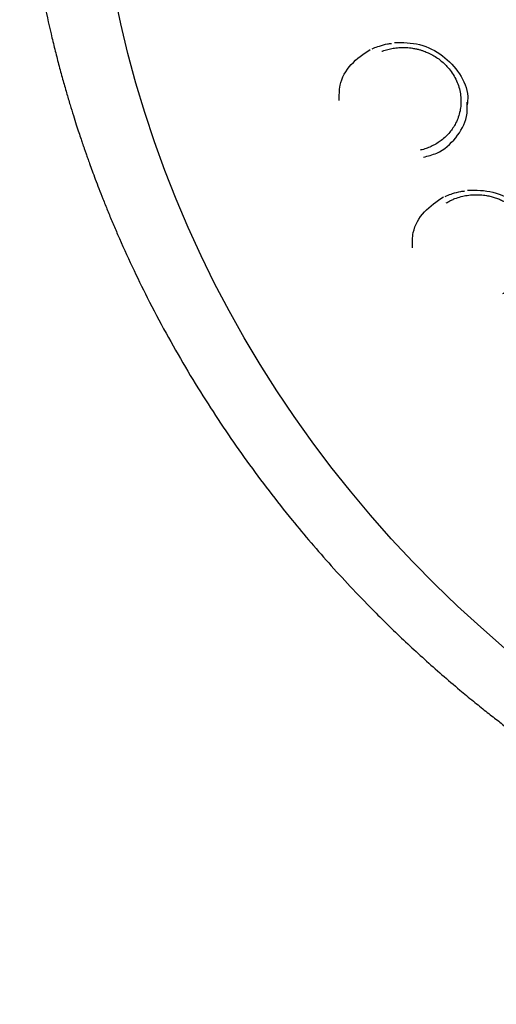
# Model space of a CAD drawing. Header units: millimetres. Extents: x 8 to 1577, y 12 to 2536.
# Tile 32 of 52: x 735 to 748, y 2101 to 2127. Entities that reach past the tile are written whole.
import ezdxf

# ---------------------------------------------------------------- set-up
doc = ezdxf.new("R2010")
doc.units = ezdxf.units.MM

msp = doc.modelspace()

# ---------------------------------------------------------------- linework, layer by layer
at = {"color": 7, "linetype": 'Continuous', "lineweight": 30, "flags": 128}
msp.add_lwpolyline([(747.736, 2110.481), (747.103, 2111.031), (746.484, 2111.596), (745.882, 2112.176), (745.296, 2112.771), (744.727, 2113.38), (744.175, 2114.002), (743.641, 2114.638), (743.124, 2115.287), (742.626, 2115.948), (742.146, 2116.622), (741.686, 2117.307), (741.244, 2118.003), (740.823, 2118.709), (740.421, 2119.426), (740.039, 2120.152), (739.678, 2120.888), (739.337, 2121.632), (739.017, 2122.384), (738.718, 2123.144), (738.441, 2123.911), (738.185, 2124.684), (737.951, 2125.463), (737.738, 2126.248), (737.548, 2127.038), (737.379, 2127.833)], dxfattribs=at)
at = {"color": 7, "linetype": 'Continuous', "lineweight": 30}
for points, knots in [([(734.948, 2136.189), (734.945, 2136.154), (734.941, 2136.083), (734.934, 2135.955), (734.926, 2135.806), (734.915, 2135.639), (734.905, 2135.455), (734.894, 2135.213), (734.882, 2134.906), (734.872, 2134.542), (734.866, 2134.159), (734.865, 2133.76), (734.87, 2133.333), (734.883, 2132.805), (734.91, 2132.185), (734.958, 2131.482), (735.021, 2130.778), (735.1, 2130.077), (735.204, 2129.319), (735.336, 2128.504), (735.503, 2127.633), (735.66, 2126.922), (735.795, 2126.366), (735.898, 2125.966), (736.002, 2125.581), (736.104, 2125.223), (736.199, 2124.901), (736.286, 2124.618), (736.364, 2124.372), (736.432, 2124.164), (736.489, 2123.993), (736.532, 2123.865), (736.566, 2123.767), (736.595, 2123.681), (736.63, 2123.582), (736.672, 2123.463), (736.726, 2123.313), (736.792, 2123.129), (736.874, 2122.91), (736.968, 2122.662), (737.077, 2122.385), (737.198, 2122.084), (737.328, 2121.77), (737.542, 2121.271), (737.844, 2120.604), (738.27, 2119.731), (738.74, 2118.841), (739.255, 2117.935), (739.785, 2117.071), (740.33, 2116.239), (740.892, 2115.436), (741.479, 2114.647), (742.048, 2113.927), (742.601, 2113.266), (743.139, 2112.652), (743.714, 2112.029), (744.25, 2111.477), (744.736, 2110.997), (745.164, 2110.59), (745.61, 2110.18), (746.071, 2109.772), (746.505, 2109.401), (746.895, 2109.079), (747.227, 2108.812), (747.532, 2108.572), (747.809, 2108.359), (748.031, 2108.191), (748.204, 2108.063), (748.333, 2107.968), (748.451, 2107.883), (748.556, 2107.807), (748.646, 2107.742), (748.718, 2107.69), (748.778, 2107.648), (748.845, 2107.601), (748.937, 2107.536), (749.066, 2107.446), (749.226, 2107.336), (749.419, 2107.204), (749.773, 2106.967), (750.287, 2106.634), (750.961, 2106.217), (751.659, 2105.807), (752.382, 2105.405), (753.13, 2105.011), (753.903, 2104.628), (754.694, 2104.259), (755.572, 2103.876), (756.529, 2103.489), (757.562, 2103.109), (758.587, 2102.766), (759.603, 2102.459), (760.609, 2102.186), (761.608, 2101.946), (762.661, 2101.722), (763.775, 2101.52), (764.951, 2101.346), (766.133, 2101.209), (767.319, 2101.11), (768.508, 2101.049), (769.699, 2101.026), (770.89, 2101.043), (772.079, 2101.097), (773.266, 2101.19), (774.45, 2101.32), (775.63, 2101.489), (776.752, 2101.686), (777.816, 2101.906), (778.822, 2102.144), (779.825, 2102.411), (780.824, 2102.707), (781.822, 2103.034), (782.825, 2103.396), (783.832, 2103.794), (784.842, 2104.229), (785.854, 2104.702), (786.873, 2105.218), (787.7, 2105.671), (788.329, 2106.036), (788.749, 2106.287), (789.134, 2106.525), (789.484, 2106.747), (789.8, 2106.952), (790.082, 2107.139), (790.311, 2107.294), (790.494, 2107.42), (790.634, 2107.517), (790.755, 2107.602), (790.858, 2107.675), (790.96, 2107.748), (791.077, 2107.831), (791.215, 2107.932), (791.375, 2108.049), (791.552, 2108.181), (791.746, 2108.327), (791.951, 2108.484), (792.163, 2108.648), (792.468, 2108.889), (792.872, 2109.216), (793.378, 2109.642), (793.905, 2110.104), (794.451, 2110.605), (794.957, 2111.089), (795.417, 2111.548), (795.821, 2111.965), (796.209, 2112.38), (796.573, 2112.782), (796.945, 2113.207), (797.321, 2113.652), (797.695, 2114.111), (798.022, 2114.527), (798.308, 2114.902), (798.556, 2115.236), (798.782, 2115.549), (799.001, 2115.858), (799.225, 2116.183), (799.473, 2116.552), (799.743, 2116.968), (800.036, 2117.433), (800.342, 2117.942), (800.636, 2118.45), (800.916, 2118.954), (801.177, 2119.445), (801.432, 2119.946), (801.688, 2120.47), (801.932, 2120.995), (802.163, 2121.517), (802.366, 2122), (802.545, 2122.444), (802.701, 2122.848), (802.816, 2123.157), (802.894, 2123.373), (802.94, 2123.503), (802.977, 2123.607), (803.004, 2123.686), (803.033, 2123.768), (803.069, 2123.874), (803.12, 2124.025), (803.185, 2124.221), (803.26, 2124.455), (803.343, 2124.719), (803.428, 2124.999), (803.515, 2125.295), (803.612, 2125.638), (803.718, 2126.032), (803.832, 2126.481), (803.945, 2126.957), (804.056, 2127.46), (804.164, 2127.99), (804.267, 2128.545), (804.376, 2129.205), (804.483, 2129.95), (804.576, 2130.763), (804.646, 2131.546), (804.694, 2132.297), (804.723, 2133.016), (804.733, 2133.602), (804.733, 2134.061), (804.729, 2134.401), (804.721, 2134.728), (804.712, 2135.036), (804.7, 2135.319), (804.688, 2135.574), (804.676, 2135.802), (804.663, 2136.003), (804.654, 2136.13), (804.65, 2136.189)], [0, 0, 0, 0, 0.0009514, 0.0019302, 0.0033282, 0.0048997, 0.0066141, 0.0084651, 0.01165, 0.0151726, 0.0186029, 0.0223025, 0.026271, 0.0305086, 0.0369887, 0.0435611, 0.0501153, 0.0566512, 0.0631691, 0.0714014, 0.0796044, 0.0877782, 0.0916215, 0.0954582, 0.0992346, 0.1026878, 0.1057827, 0.1085193, 0.1108978, 0.112918, 0.11458, 0.1158838, 0.1166574, 0.1174323, 0.1183915, 0.119554, 0.1209327, 0.1227975, 0.1249517, 0.1273952, 0.1301279, 0.13315, 0.1363427, 0.1395129, 0.1481005, 0.1564966, 0.1662426, 0.1757176, 0.1850473, 0.1939576, 0.202873, 0.2117931, 0.2207181, 0.2278244, 0.2352012, 0.2428533, 0.2507807, 0.2559873, 0.2613062, 0.2667373, 0.2722805, 0.2779052, 0.2820616, 0.2858741, 0.2893427, 0.2924675, 0.2952485, 0.296812, 0.2982413, 0.2995362, 0.3006969, 0.3017121, 0.302507, 0.3030691, 0.3036577, 0.3047068, 0.3061003, 0.3078381, 0.3099203, 0.3123469, 0.3192277, 0.3262688, 0.3334574, 0.3407935, 0.3482772, 0.3559084, 0.3636767, 0.3714016, 0.3812719, 0.390959, 0.4004628, 0.4097834, 0.4189212, 0.4278834, 0.4367987, 0.4471996, 0.4576003, 0.4680008, 0.4784012, 0.4888017, 0.4992027, 0.5096038, 0.5200048, 0.5304061, 0.5408076, 0.55122, 0.5616863, 0.5707037, 0.579764, 0.5888669, 0.5980126, 0.6072038, 0.6165659, 0.626167, 0.6358076, 0.6456775, 0.6557769, 0.666106, 0.6707627, 0.6751238, 0.6791487, 0.6828373, 0.6861897, 0.6892057, 0.6918855, 0.6935902, 0.6951239, 0.6964495, 0.6975366, 0.6985229, 0.6997964, 0.7013805, 0.7031056, 0.7050916, 0.7073095, 0.7096234, 0.7120164, 0.7144885, 0.7200518, 0.725978, 0.7322675, 0.7389201, 0.7459361, 0.7511582, 0.7564885, 0.7616192, 0.7665175, 0.7711835, 0.7769423, 0.7823026, 0.7872644, 0.7913577, 0.7951331, 0.7985907, 0.8018648, 0.8054483, 0.809387, 0.8139906, 0.8190001, 0.8244156, 0.830237, 0.8350958, 0.8402053, 0.8454971, 0.8505635, 0.8562126, 0.8614464, 0.8662644, 0.8706668, 0.8746536, 0.8782246, 0.8797501, 0.8810224, 0.8820328, 0.8827812, 0.8833596, 0.8844228, 0.8858891, 0.8877587, 0.8901425, 0.892694, 0.8953941, 0.8982429, 0.9012404, 0.9052794, 0.9095604, 0.9140831, 0.9188478, 0.9238544, 0.9291028, 0.9345442, 0.942438, 0.950028, 0.9573143, 0.9642968, 0.9709756, 0.9773508, 0.9805945, 0.9837534, 0.9868267, 0.9897044, 0.992312, 0.9946123, 0.9966569, 0.9984505, 1, 1, 1, 1]), ([(743.347, 2125.006), (743.346, 2125.141), (743.342, 2125.486), (743.631, 2125.996), (743.989, 2126.239), (744.169, 2126.361)], [0, 0, 0, 0, 0.242883, 0.6201264, 1, 1, 1, 1]), ([(744.217, 2126.372), (744.229, 2126.378), (744.29, 2126.409), (744.427, 2126.457), (744.589, 2126.504), (744.7, 2126.516), (744.737, 2126.52)], [0, 0, 0, 0, 0.073012, 0.387589, 0.800576, 1, 1, 1, 1]), ([(744.473, 2126.303), (744.481, 2126.307), (744.533, 2126.329), (744.611, 2126.352), (744.704, 2126.375), (744.775, 2126.389), (744.851, 2126.4), (744.967, 2126.412), (745.116, 2126.413), (745.27, 2126.397), (745.39, 2126.375), (745.478, 2126.352), (745.556, 2126.328), (745.624, 2126.304), (745.691, 2126.276), (745.781, 2126.234), (745.893, 2126.171), (746.017, 2126.085), (746.129, 2125.989), (746.242, 2125.872), (746.349, 2125.733), (746.442, 2125.571), (746.512, 2125.401), (746.558, 2125.227), (746.578, 2125.055), (746.576, 2124.888), (746.554, 2124.724), (746.508, 2124.56), (746.444, 2124.409), (746.365, 2124.275), (746.278, 2124.158), (746.174, 2124.046), (746.06, 2123.949), (745.939, 2123.866), (745.815, 2123.798), (745.684, 2123.743), (745.578, 2123.705), (745.514, 2123.693), (745.497, 2123.69)], [0, 0, 0, 0, 0.005743, 0.035589, 0.050522, 0.065457, 0.080395, 0.097889, 0.137149, 0.171898, 0.192558, 0.211206, 0.227839, 0.242455, 0.255053, 0.272363, 0.303495, 0.334404, 0.365087, 0.395544, 0.435785, 0.47562, 0.515045, 0.554058, 0.592658, 0.628348, 0.664028, 0.701572, 0.740974, 0.771753, 0.803575, 0.836437, 0.870336, 0.900174, 0.93, 0.959816, 0.989621, 1, 1, 1, 1]), ([(744.809, 2126.544), (745.035, 2126.543), (745.489, 2126.539), (746.114, 2126.22), (746.564, 2125.734), (746.781, 2125.246), (746.751, 2124.963), (746.743, 2124.888)], [0, 0, 0, 0, 0.228945, 0.458431, 0.687858, 0.91681, 1, 1, 1, 1]), ([(745.58, 2123.502), (745.702, 2123.532), (746.043, 2123.614), (746.462, 2123.999), (746.752, 2124.49), (746.745, 2124.832), (746.743, 2124.962)], [0, 0, 0, 0, 0.1765302, 0.4921355, 0.8068859, 1, 1, 1, 1]), ([(745.287, 2121.098), (745.286, 2121.234), (745.283, 2121.579), (745.574, 2122.086), (745.933, 2122.327), (746.114, 2122.449)], [0, 0, 0, 0, 0.245098, 0.621245, 1, 1, 1, 1]), ([(746.161, 2122.459), (746.173, 2122.465), (746.234, 2122.496), (746.371, 2122.543), (746.533, 2122.59), (746.645, 2122.602), (746.682, 2122.606)], [0, 0, 0, 0, 0.072398, 0.386731, 0.799388, 1, 1, 1, 1]), ([(746.186, 2122.287), (746.201, 2122.297), (746.246, 2122.325), (746.322, 2122.363), (746.438, 2122.413), (746.576, 2122.457), (746.744, 2122.492), (746.912, 2122.508), (747.085, 2122.506), (747.239, 2122.488), (747.373, 2122.46), (747.487, 2122.427), (747.6, 2122.385), (747.759, 2122.312), (747.957, 2122.188), (748.165, 2121.996), (748.331, 2121.773), (748.434, 2121.553), (748.491, 2121.352), (748.514, 2121.182), (748.515, 2121.019), (748.497, 2120.861), (748.457, 2120.7), (748.397, 2120.55), (748.322, 2120.413), (748.236, 2120.292), (748.131, 2120.175), (748.022, 2120.079), (747.917, 2120.003), (747.823, 2119.947), (747.743, 2119.905), (747.693, 2119.885), (747.675, 2119.877)], [0, 0, 0, 0, 0.0116731, 0.0333704, 0.0538433, 0.0910938, 0.1234388, 0.1598845, 0.1952332, 0.2294549, 0.2543854, 0.2786789, 0.3023344, 0.3276826, 0.3866767, 0.4455043, 0.5041578, 0.5626296, 0.6015394, 0.6403626, 0.6756288, 0.7096043, 0.7461882, 0.7853752, 0.8164807, 0.8490458, 0.8830677, 0.9185433, 0.9428387, 0.9658772, 0.9876602, 1, 1, 1, 1]), ([(746.754, 2122.63), (746.981, 2122.628), (747.435, 2122.624), (748.06, 2122.307), (748.508, 2121.823), (748.723, 2121.339), (748.692, 2121.06), (748.684, 2120.987)], [0, 0, 0, 0, 0.229346, 0.459236, 0.689076, 0.918442, 1, 1, 1, 1])]:
    msp.add_open_spline(points, degree=3, knots=knots, dxfattribs=at)

doc.saveas('drawing.dxf')
